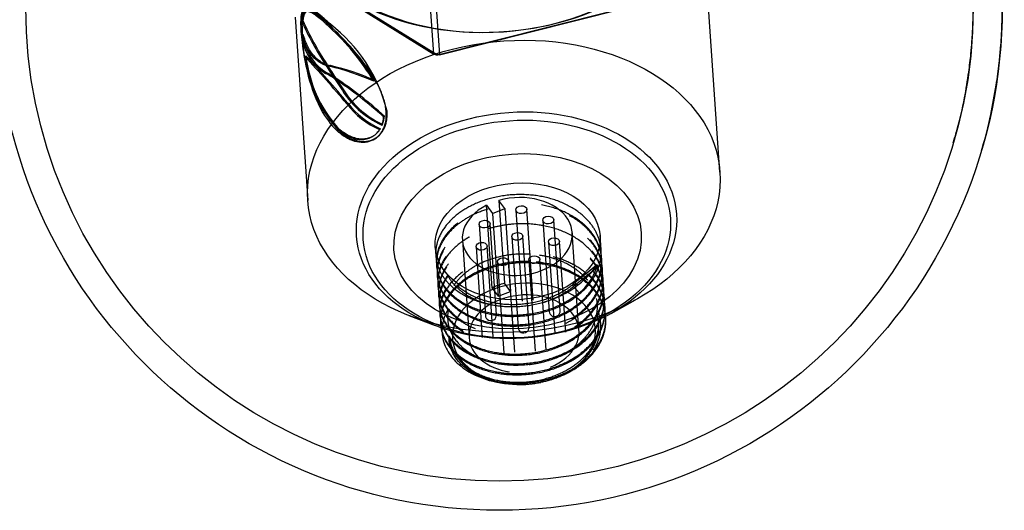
# Model space of a CAD drawing. Header units: millimetres. Extents: x -177 to 471, y -85 to 200.
# Tile 3 of 222: x -140.01 to -132.86, y 80.43 to 84. Entities that reach past the tile are written whole.
import ezdxf
from ezdxf.lldxf.tags import DXFTag

# ---------------------------------------------------------------- set-up
doc = ezdxf.new("R2010")
doc.units = ezdxf.units.MM
for name, color, linetype in [('Default', 7, 'Continuous'), ('ELBOW_2.5_1', 7, 'Continuous'), ('P4_A', 7, 'Continuous')]:
    doc.layers.add(name, color=color, linetype=linetype)
tags = doc.linetypes.add('HIDDEN2', pattern=[4.7625, 3.175, -1.5875]).pattern_tags.tags
tags[6:7] = [DXFTag(74, 4), DXFTag(75, 0), DXFTag(340, '0'), DXFTag(46, 0.0), DXFTag(50, 0.0), DXFTag(44, 0.0), DXFTag(45, 0.0)]
tags[4:5] = [DXFTag(74, 4), DXFTag(75, 0), DXFTag(340, '0'), DXFTag(46, 0.0), DXFTag(50, 0.0), DXFTag(44, 0.0), DXFTag(45, 0.0)]

# ---------------------------------------------------------------- blocks, each defined once
blk = doc.blocks.new('SE1')
at = {"layer": 'ELBOW_2.5_1', "color": 7, "linetype": 'Continuous'}
for radius in [3.65, 3.439]:
    blk.add_circle((-136.5246, 84.0833), radius, dxfattribs=at)
at = {"layer": 'ELBOW_2.5_1', "color": 7, "linetype": 'HIDDEN2'}
blk.add_open_spline([(-133.2306, 83.1036), (-133.2194, 83.1388), (-133.1878, 83.2384), (-133.1494, 83.4148), (-133.1186, 83.5983), (-133.1023, 83.7386), (-133.094, 83.8376), (-133.0899, 83.9066), (-133.0877, 83.9564), (-133.0865, 83.9956), (-133.0857, 84.0308), (-133.085, 84.0705), (-133.0843, 84.13), (-133.0836, 84.2313), (-133.0828, 84.3943), (-133.0821, 84.6062), (-133.0813, 84.8703), (-133.0805, 85.1808), (-133.0798, 85.5379), (-133.0791, 85.9411), (-133.0784, 86.3895), (-133.0777, 86.882), (-133.077, 87.4174), (-133.0764, 87.9944), (-133.0758, 88.6114), (-133.0752, 89.2668), (-133.0747, 89.9589), (-133.0741, 90.6858), (-133.0736, 91.4456), (-133.0732, 92.2364), (-133.0728, 93.056), (-133.0724, 93.9022), (-133.072, 94.7728), (-133.0717, 95.6655), (-133.0714, 96.578), (-133.0711, 97.5076), (-133.0709, 98.4523), (-133.0708, 99.4087), (-133.0706, 100.3768), (-133.0705, 101.3449), (-133.0705, 102.2683), (-133.0705, 102.8064), (-133.0705, 103.0833)], degree=3, knots=[0, 0, 0, 0, 0.003311, 0.010997, 0.017334, 0.021942, 0.0254, 0.028566, 0.032085, 0.036649, 0.043253, 0.053776, 0.073052, 0.105186, 0.136576, 0.169773, 0.202388, 0.23479, 0.267099, 0.299358, 0.331589, 0.363802, 0.396005, 0.4282, 0.460389, 0.492575, 0.524757, 0.556938, 0.589116, 0.621294, 0.65347, 0.685645, 0.71782, 0.749994, 0.782168, 0.814341, 0.846514, 0.878687, 0.91086, 0.943033, 0.975205, 1, 1, 1, 1], dxfattribs=at)
at = {"layer": 'ELBOW_2.5_1', "color": 7, "linetype": 'Continuous'}
blk.add_open_spline([(-133.0258, 83.0457), (-133.024, 83.0508), (-132.9969, 83.1315), (-132.9589, 83.296), (-132.9192, 83.5029), (-132.8975, 83.6677), (-132.8862, 83.7867), (-132.8806, 83.8703), (-132.8776, 83.9294), (-132.876, 83.9739), (-132.875, 84.0113), (-132.8743, 84.0482), (-132.8736, 84.1008), (-132.8729, 84.1832), (-132.8721, 84.3282), (-132.8713, 84.5254), (-132.8705, 84.7748), (-132.8698, 85.0698), (-132.869, 85.4113), (-132.8683, 85.7991), (-132.8676, 86.2324), (-132.8669, 86.7103), (-132.8663, 87.2314), (-132.8656, 87.7945), (-132.865, 88.3982), (-132.8644, 89.0408), (-132.8639, 89.7207), (-132.8633, 90.4361), (-132.8628, 91.1851), (-132.8623, 91.9656), (-132.8619, 92.7757), (-132.8615, 93.6132), (-132.8611, 94.4759), (-132.8608, 95.3614), (-132.8605, 96.2674), (-132.8602, 97.1916), (-132.86, 98.1313), (-132.8598, 99.0845), (-132.8597, 100.0474), (-132.8596, 101.0214), (-132.8595, 101.973), (-132.8595, 102.6836), (-132.8595, 103.0254), (-132.8595, 103.0833)], degree=3, knots=[0, 0, 0, 0, 0.000484, 0.008834, 0.016025, 0.021517, 0.025463, 0.028724, 0.032089, 0.036125, 0.04165, 0.050021, 0.064079, 0.094363, 0.126125, 0.159856, 0.192593, 0.225016, 0.257309, 0.289538, 0.321732, 0.353904, 0.386062, 0.418211, 0.450353, 0.482491, 0.514626, 0.546758, 0.578888, 0.611016, 0.643144, 0.67527, 0.707396, 0.73952, 0.771645, 0.803769, 0.835893, 0.868016, 0.900139, 0.932262, 0.964385, 0.994819, 1, 1, 1, 1], dxfattribs=at)
at = {"layer": 'P4_A', "color": 7, "linetype": 'HIDDEN2'}
for p, q in [((-134.9238, 82.8889), (-135.0736, 85.0668)), ((-138.3133, 84.5617), (-137.0017, 83.746)), ((-136.9757, 83.737), (-138.3029, 84.5623)), ((-137.0017, 83.746), (-137.0479, 84.4177)), ((-137.0057, 84.4124), (-136.9595, 83.7406)), ((-135.2454, 84.1739), (-136.9757, 83.737)), ((-136.9595, 83.7406), (-135.2493, 84.1724)), ((-138.0082, 84.0129), (-137.9167, 82.6829)), ((-137.9513, 83.9892), (-137.9609, 83.9869)), ((-137.7526, 83.9628), (-137.7607, 83.9584)), ((-137.7515, 83.9467), (-137.7596, 83.9423)), ((-137.9564, 83.913), (-137.966, 83.9108)), ((-137.9492, 83.8848), (-137.9588, 83.8826)), ((-137.9588, 83.8826), (-137.9545, 83.8376)), ((-137.9492, 83.8848), (-137.9449, 83.8399)), ((-137.9449, 83.8399), (-137.9545, 83.8376)), ((-137.9292, 83.7312), (-137.9388, 83.7288)), ((-136.9595, 83.7406), (-137.0017, 83.746)), ((-137.0017, 83.746), (-136.9757, 83.737)), ((-136.9595, 83.7406), (-136.9757, 83.737)), ((-137.7785, 83.6718), (-137.7869, 83.6677)), ((-137.7762, 83.6682), (-137.7846, 83.6641)), ((-137.7747, 83.6677), (-137.7831, 83.6636)), ((-137.7508, 83.6622), (-137.759, 83.6579)), ((-137.7785, 83.6098), (-137.7869, 83.6057)), ((-137.7185, 83.5745), (-137.7265, 83.57)), ((-137.7265, 83.57), (-137.7182, 83.5619)), ((-137.7133, 83.5712), (-137.7213, 83.5667)), ((-137.7185, 83.5745), (-137.7102, 83.5664)), ((-137.7102, 83.5664), (-137.7182, 83.5619)), ((-137.6713, 83.508), (-137.679, 83.5033)), ((-137.4316, 83.5554), (-137.4377, 83.5496)), ((-137.6256, 83.389), (-137.6331, 83.3841)), ((-137.3603, 83.2962), (-137.3659, 83.2902)), ((-137.341, 83.3322), (-137.3466, 83.3261)), ((-137.7011, 83.2137), (-137.7092, 83.2093)), ((-137.3729, 83.2364), (-137.3787, 83.2304)), ((-137.7, 83.1977), (-137.7081, 83.1932)), ((-137.3893, 83.2036), (-137.3952, 83.1977)), ((-136.5773, 82.0472), (-136.6186, 82.6482)), ((-136.6186, 82.6482), (-136.575, 82.5887)), ((-136.5295, 82.6832), (-136.4882, 82.0821)), ((-136.4858, 82.6236), (-136.5295, 82.6832)), ((-136.575, 82.5887), (-136.4858, 82.6236)), ((-136.575, 82.5887), (-136.5336, 81.9876)), ((-136.4858, 82.6236), (-136.4445, 82.0226)), ((-136.4056, 82.6131), (-136.3601, 81.9526)), ((-136.2803, 81.9581), (-136.3257, 82.6186)), ((-136.6725, 82.5084), (-136.6271, 81.8479)), ((-136.5473, 81.8534), (-136.5927, 82.5139)), ((-136.2096, 82.5377), (-136.1642, 81.8772)), ((-136.0843, 81.8827), (-136.1298, 82.5432)), ((-136.3098, 81.764), (-136.3553, 82.4245)), ((-135.9474, 81.7421), (-135.9961, 82.4492)), ((-135.7872, 82.3261), (-135.7941, 82.4276)), ((-136.7942, 82.3943), (-136.7456, 81.6872)), ((-136.5698, 81.6923), (-136.6152, 82.3528)), ((-136.4351, 82.419), (-136.3896, 81.7585)), ((-136.1687, 82.3806), (-136.1233, 81.7201)), ((-136.0435, 81.7256), (-136.0889, 82.3861)), ((-136.9913, 82.3452), (-136.9868, 82.2791)), ((-136.695, 82.3473), (-136.6496, 81.6868)), ((-136.9825, 82.2172), (-136.9819, 82.2084)), ((-136.5387, 82.2356), (-136.4933, 81.575)), ((-136.4134, 81.5805), (-136.4589, 82.2411)), ((-136.3111, 82.25), (-136.2656, 81.5894)), ((-136.1858, 81.5949), (-136.2313, 82.2555)), ((-135.8164, 82.2146), (-135.9917, 82.075)), ((-135.8191, 82.2113), (-135.9893, 82.0758)), ((-135.7823, 82.2555), (-135.7829, 82.2643)), ((-136.9776, 82.1465), (-136.977, 82.1376)), ((-135.8184, 82.1931), (-135.9876, 82.0583)), ((-135.7774, 82.1847), (-135.778, 82.1936)), ((-136.9728, 82.0758), (-136.9722, 82.067)), ((-136.4445, 82.0226), (-136.4882, 82.0821)), ((-135.9893, 82.0758), (-135.9507, 82.0733)), ((-135.9889, 82.076), (-135.9508, 82.0735)), ((-135.9507, 82.0733), (-135.9508, 82.0735)), ((-135.7726, 82.114), (-135.7732, 82.1229)), ((-136.9679, 82.0051), (-136.9673, 81.9963)), ((-136.5773, 82.0472), (-136.5336, 81.9876)), ((-136.5336, 81.9876), (-136.4445, 82.0226)), ((-135.9465, 82.0116), (-135.9876, 82.0583)), ((-135.7677, 82.0433), (-135.7683, 82.0521)), ((-136.963, 81.9344), (-136.9624, 81.9256)), ((-135.7628, 81.9726), (-135.7634, 81.9814)), ((-135.7147, 81.8627), (-135.5364, 81.9609)), ((-136.9582, 81.8637), (-136.9576, 81.8549)), ((-135.758, 81.9019), (-135.7586, 81.9107)), ((-137.1827, 81.8477), (-136.9926, 81.7748)), ((-136.9533, 81.793), (-136.9527, 81.7842)), ((-136.2711, 81.3539), (-136.2685, 81.3542)), ((-136.3741, 81.3469), (-136.3718, 81.3469))]:
    blk.add_line(p, q, dxfattribs=at)
for centre, radius, start, end in [((-136.0407, 84.8264), 2.0957, 203.61549, 213.56434), ((-135.9802, 84.8565), 2.1534, 203.74792, 213.37503), ((-138.9385, 82.6475), 1.7511, 31.00629, 47.6813), ((-138.4446, 83.0615), 1.1363, 13.78316, 52.48324), ((-138.919, 82.666), 1.733, 30.88018, 47.64983), ((-136.8352, 83.9112), 1.1212, 179.91107, 219.52601), ((-137.5907, 83.924), 0.3738, 193.36201, 238.34983), ((-137.5852, 83.9248), 0.3696, 193.2835, 238.46933), ((-137.0237, 83.8227), 0.9199, 185.86245, 221.82513), ((-143.038, 78.8982), 7.024, 39.69157, 43.45017), ((-136.997, 83.8332), 0.9378, 186.24178, 221.34154), ((-142.8363, 79.071), 6.7673, 39.64818, 43.52213), ((-131.9919, 87.3589), 6.8708, 212.53125, 213.4998), ((-137.7258, 83.851), 0.196, 252.99646, 260.23288), ((-131.9271, 87.3912), 6.9335, 212.47764, 213.43284), ((-137.7191, 83.8526), 0.1931, 253.27812, 260.56137), ((-138.3109, 81.4894), 2.2376, 67.03088, 75.72223), ((-138.1871, 81.8271), 1.8862, 66.38944, 76.62551), ((-138.1698, 82.8896), 0.8121, 56.91947, 61.86995), ((-138.1488, 82.9121), 0.7899, 56.99154, 62.04011), ((-139.5839, 80.8053), 3.339, 48.24473, 55.9296), ((-139.6435, 80.7292), 3.4273, 48.35189, 55.88506), ((-122.6736, 93.5579), 18.0626, 213.60102, 213.8247), ((-122.6599, 93.5395), 18.0548, 213.5304, 213.75317), ((-137.0964, 83.8428), 0.6743, 210.2334, 245.25356), ((-137.0926, 83.8439), 0.6691, 210.13663, 245.23387), ((-137.137, 83.7723), 0.6299, 218.04044, 245.80228), ((-137.1334, 83.773), 0.6243, 217.95749, 245.80345), ((-137.5904, 83.307), 0.2252, 340.11743, 355.72225), ((-137.5866, 83.3129), 0.227, 340.29375, 355.78013), ((-136.5872, 81.8506), 0.04, 183.93601, 3.93601), ((-136.1242, 81.8799), 0.04, 183.93601, 3.93601), ((-136.3497, 81.7612), 0.04, 183.93601, 3.93601)]:
    blk.add_arc(centre, radius, start, end, dxfattribs=at)
for centre, major_axis, ratio, start_param, end_param in [((-136.5701, 84.9638), (-1.4965, -0.103), 0.705431, 0, 4.565844), ((-136.5725, 84.9992), (1.5463, 0.1064), 0.705431, 3.209253, 6.082152), ((-136.3952, 82.4218), (0.3991, 0.0275), 0.705431, 2.11593, 8.14846), ((-136.3731, 82.1012), (0.5799, 0.2421), 0.376036, -0.923451, -0.493003), ((-136.4026, 82.5297), (-0.4894, 0.4884), 0.751718, 3.05577, 3.483792), ((-136.3465, 81.7146), (-0.5188, -0.0357), 0.705431, 1.905227, 6.283185), ((-136.3538, 81.8207), (-0.3991, -0.0275), 0.705431, 5.006867, 5.257523), ((-135.983, 82.0639), (0.009, -0.0113), 0.495496, 2.717385, 4.81178), ((-135.9827, 82.0636), (0.009, -0.0113), 0.495496, 2.791628, 4.787018), ((-136.3465, 81.7146), (-0.3991, -0.0275), 0.705431, 2.021431, 6.283185), ((-136.3465, 81.7146), (-0.5188, -0.0357), 0.705431, 0, 1.097433), ((-136.3465, 81.7146), (-0.3991, -0.0275), 0.705431, 0, 1.257079), ((-136.3504, 81.7712), (-0.5986, -0.0412), 0.705431, 0.699055, 1.490292), ((-136.3465, 81.7146), (-0.5188, -0.0357), 0.705431, 1.381731, 1.717895)]:
    blk.add_ellipse(centre, major_axis=major_axis, ratio=ratio, start_param=start_param, end_param=end_param, dxfattribs=at)
for centre, major_axis in [((-136.4202, 82.7859), (1.4965, 0.103)), ((-136.4008, 82.5031), (-1.1616, -0.0799)), ((-136.3988, 82.4754), (1.1154, 0.0767)), ((-136.3927, 82.3864), (-0.8979, -0.0618)), ((-136.3927, 82.3864), (-0.5986, -0.0412)), ((-136.3656, 82.6159), (0.0399, 0.0027)), ((-136.1697, 82.5405), (0.0399, 0.0027)), ((-136.6326, 82.5112), (0.0399, 0.0027)), ((-136.3952, 82.4218), (0.0399, 0.0027)), ((-136.6551, 82.3501), (0.0399, 0.0027)), ((-136.1288, 82.3834), (0.0399, 0.0027)), ((-136.2712, 82.2527), (0.0399, 0.0027)), ((-136.4988, 82.2383), (0.0399, 0.0027))]:
    blk.add_ellipse(centre, major_axis=major_axis, ratio=0.705431, dxfattribs=at)
for points, knots in [([(-137.7607, 83.9584), (-137.7814, 83.9772), (-137.801, 83.9957), (-137.837, 84.0263), (-137.8534, 84.0393), (-137.897, 84.0698), (-137.9192, 84.0794), (-137.9505, 84.0736), (-137.96, 84.0579), (-137.9671, 84.0158), (-137.9682, 83.9985), (-137.9686, 83.9587), (-137.9675, 83.9352), (-137.966, 83.9108)], [0, 0, 0, 0, 0.125, 0.125, 0.25, 0.25, 0.5, 0.5, 0.75, 0.75, 0.875, 0.875, 1, 1, 1, 1]), ([(-137.7526, 83.9628), (-137.763, 83.9722), (-137.7731, 83.9818), (-137.7926, 83.9996), (-137.8019, 84.0077), (-137.8289, 84.0306), (-137.845, 84.0433), (-137.874, 84.0634), (-137.8869, 84.0708), (-137.9089, 84.0795), (-137.9182, 84.081), (-137.9338, 84.0776), (-137.9399, 84.0727), (-137.9471, 84.0609), (-137.9492, 84.0562), (-137.9526, 84.0451), (-137.9541, 84.0388), (-137.9575, 84.0175), (-137.9586, 84.0005), (-137.9589, 83.9709), (-137.9587, 83.9604), (-137.9578, 83.9374), (-137.9571, 83.9252), (-137.9564, 83.913)], [0, 0, 0, 0, 0.0625, 0.0625, 0.125, 0.125, 0.25, 0.25, 0.375, 0.375, 0.5, 0.5, 0.625, 0.625, 0.6875, 0.6875, 0.75, 0.75, 0.875, 0.875, 0.9375, 0.9375, 1, 1, 1, 1]), ([(-137.7596, 83.9423), (-137.7677, 83.9497), (-137.7756, 83.9572), (-137.7911, 83.9714), (-137.7986, 83.978), (-137.8202, 83.9968), (-137.8336, 84.0078), (-137.8585, 84.0267), (-137.87, 84.0346), (-137.8907, 84.0466), (-137.8999, 84.0508), (-137.9244, 84.0578), (-137.9367, 84.0549), (-137.9496, 84.0383), (-137.9529, 84.0307), (-137.9568, 84.0165), (-137.9579, 84.0113), (-137.9596, 83.9997), (-137.9602, 83.9933), (-137.9609, 83.9869)], [0, 0, 0, 0, 0.0625, 0.0625, 0.125, 0.125, 0.25, 0.25, 0.375, 0.375, 0.5, 0.5, 0.75, 0.75, 0.875, 0.875, 0.9375, 0.9375, 1, 1, 1, 1]), ([(-137.7515, 83.9467), (-137.7596, 83.9541), (-137.7675, 83.9616), (-137.7829, 83.9757), (-137.7903, 83.9823), (-137.8121, 84.0011), (-137.8256, 84.0121), (-137.8503, 84.0308), (-137.8615, 84.0384), (-137.8822, 84.0502), (-137.8914, 84.0543), (-137.9075, 84.0587), (-137.9146, 84.059), (-137.9268, 84.0556), (-137.9319, 84.0519), (-137.9402, 84.0407), (-137.9435, 84.0332), (-137.9473, 84.019), (-137.9484, 84.0137), (-137.9501, 84.0021), (-137.9507, 83.9957), (-137.9513, 83.9892)], [0, 0, 0, 0, 0.0625, 0.0625, 0.125, 0.125, 0.25, 0.25, 0.375, 0.375, 0.5, 0.5, 0.625, 0.625, 0.75, 0.75, 0.875, 0.875, 0.9375, 0.9375, 1, 1, 1, 1]), ([(-137.3466, 83.3261), (-137.3491, 83.3516), (-137.3528, 83.3776), (-137.3679, 83.4321), (-137.3782, 83.4601), (-137.4165, 83.5451), (-137.4524, 83.6036), (-137.5341, 83.716), (-137.5805, 83.7712), (-137.6734, 83.8731), (-137.7191, 83.9178), (-137.7607, 83.9584)], [0, 0, 0, 0, 0.125, 0.125, 0.25, 0.25, 0.5, 0.5, 0.75, 0.75, 1, 1, 1, 1]), ([(-137.966, 83.9108), (-137.964, 83.8849), (-137.9617, 83.8582), (-137.9545, 83.7995), (-137.95, 83.7683), (-137.9334, 83.6714), (-137.918, 83.6018), (-137.877, 83.4671), (-137.8509, 83.4008), (-137.787, 83.2831), (-137.7497, 83.2339), (-137.7081, 83.1932)], [0, 0, 0, 0, 0.125, 0.125, 0.25, 0.25, 0.5, 0.5, 0.75, 0.75, 1, 1, 1, 1]), ([(-137.7846, 83.6641), (-137.793, 83.6669), (-137.8012, 83.6698), (-137.8177, 83.6775), (-137.8258, 83.6821), (-137.85, 83.698), (-137.8656, 83.7117), (-137.888, 83.7377), (-137.8953, 83.7473), (-137.9095, 83.7688), (-137.9165, 83.7806), (-137.9296, 83.8062), (-137.9359, 83.8199), (-137.9449, 83.8422), (-137.9478, 83.85), (-137.9534, 83.8659), (-137.9562, 83.8742), (-137.9588, 83.8826)], [0, 0, 0, 0, 0.125, 0.125, 0.25, 0.25, 0.5, 0.5, 0.625, 0.625, 0.75, 0.75, 0.875, 0.875, 0.9375, 0.9375, 1, 1, 1, 1]), ([(-137.7762, 83.6682), (-137.7845, 83.6709), (-137.7927, 83.6738), (-137.809, 83.6814), (-137.8171, 83.6859), (-137.841, 83.7015), (-137.8564, 83.7149), (-137.8787, 83.7407), (-137.8861, 83.7504), (-137.9002, 83.7717), (-137.907, 83.7833), (-137.9201, 83.8087), (-137.9264, 83.8225), (-137.9354, 83.8448), (-137.9383, 83.8525), (-137.9439, 83.8683), (-137.9466, 83.8765), (-137.9492, 83.8848)], [0, 0, 0, 0, 0.125, 0.125, 0.25, 0.25, 0.5, 0.5, 0.625, 0.625, 0.75, 0.75, 0.875, 0.875, 0.9375, 0.9375, 1, 1, 1, 1]), ([(-137.7081, 83.1932), (-137.6874, 83.1744), (-137.6657, 83.157), (-137.6218, 83.1307), (-137.5995, 83.1209), (-137.5343, 83.1022), (-137.4917, 83.1037), (-137.4197, 83.1318), (-137.3897, 83.1587), (-137.361, 83.2126), (-137.3542, 83.233), (-137.3459, 83.2771), (-137.3457, 83.3014), (-137.3466, 83.3261)], [0, 0, 0, 0, 0.125, 0.125, 0.25, 0.25, 0.5, 0.5, 0.75, 0.75, 0.875, 0.875, 1, 1, 1, 1]), ([(-137.7, 83.1977), (-137.6896, 83.1882), (-137.679, 83.1789), (-137.6575, 83.1623), (-137.6466, 83.1549), (-137.6137, 83.1353), (-137.5917, 83.1258), (-137.5482, 83.1136), (-137.5266, 83.111), (-137.4857, 83.1125), (-137.4663, 83.1166), (-137.4304, 83.1311), (-137.4141, 83.1415), (-137.393, 83.1609), (-137.3865, 83.1681), (-137.3747, 83.1837), (-137.3693, 83.1922), (-137.3551, 83.2193), (-137.3485, 83.2394), (-137.3424, 83.2721), (-137.3411, 83.2835), (-137.3402, 83.3074), (-137.3406, 83.3198), (-137.341, 83.3322)], [0, 0, 0, 0, 0.0625, 0.0625, 0.125, 0.125, 0.25, 0.25, 0.375, 0.375, 0.5, 0.5, 0.625, 0.625, 0.6875, 0.6875, 0.75, 0.75, 0.875, 0.875, 0.9375, 0.9375, 1, 1, 1, 1]), ([(-137.7011, 83.2137), (-137.6939, 83.2071), (-137.6866, 83.2006), (-137.672, 83.1885), (-137.6646, 83.183), (-137.6422, 83.1675), (-137.627, 83.1587), (-137.597, 83.1449), (-137.582, 83.1398), (-137.5524, 83.1328), (-137.5377, 83.1309), (-137.5094, 83.1308), (-137.4958, 83.1323), (-137.4718, 83.1381), (-137.4612, 83.142), (-137.4512, 83.1469)], [0, 0, 0, 0, 0.0625, 0.0625, 0.125, 0.125, 0.25, 0.25, 0.375, 0.375, 0.5, 0.5, 0.625, 0.625, 0.7311776, 0.7311776, 0.7311776, 0.7311776]), ([(-137.7092, 83.2093), (-137.702, 83.2027), (-137.6947, 83.1961), (-137.6799, 83.184), (-137.6725, 83.1784), (-137.65, 83.1628), (-137.6347, 83.154), (-137.6046, 83.14), (-137.5895, 83.1347), (-137.5598, 83.1276), (-137.5449, 83.1257), (-137.5164, 83.1253), (-137.5027, 83.1268), (-137.4766, 83.133), (-137.4641, 83.1377), (-137.4409, 83.1501), (-137.4302, 83.1578), (-137.4158, 83.1712), (-137.4113, 83.176), (-137.4029, 83.1864), (-137.399, 83.192), (-137.3952, 83.1977)], [0, 0, 0, 0, 0.0625, 0.0625, 0.125, 0.125, 0.25, 0.25, 0.375, 0.375, 0.5, 0.5, 0.625, 0.625, 0.75, 0.75, 0.875, 0.875, 0.9375, 0.9375, 1, 1, 1, 1]), ([(-137.4133, 83.1738), (-137.409, 83.1779), (-137.4049, 83.1824), (-137.3969, 83.1923), (-137.3931, 83.1979), (-137.3893, 83.2036)], [0.8802326, 0.8802326, 0.8802326, 0.8802326, 0.9375, 0.9375, 1, 1, 1, 1]), ([(-135.8191, 82.2113), (-135.8182, 82.2127), (-135.8172, 82.214), (-135.8163, 82.2146), (-135.816, 82.2149), (-135.8156, 82.2151), (-135.8153, 82.2151), (-135.815, 82.2151), (-135.8147, 82.215), (-135.8145, 82.2146), (-135.8144, 82.2143), (-135.8143, 82.2139), (-135.8142, 82.2135), (-135.8141, 82.213), (-135.8141, 82.2124), (-135.8141, 82.2118), (-135.8141, 82.2112), (-135.8142, 82.2105), (-135.8142, 82.2098), (-135.8144, 82.2087), (-135.8145, 82.2075), (-135.8148, 82.2064), (-135.8151, 82.2043), (-135.8156, 82.2023), (-135.8161, 82.2004), (-135.8168, 82.1978), (-135.8176, 82.1954), (-135.8184, 82.1931)], [0, 0, 0, 0, 0.225118, 0.225118, 0.225118, 0.315599, 0.315599, 0.315599, 0.407533, 0.407533, 0.407533, 0.462249, 0.462249, 0.462249, 0.517326, 0.517326, 0.517326, 0.568682, 0.568682, 0.568682, 0.652545, 0.652545, 0.652545, 0.802364, 0.802364, 0.802364, 1, 1, 1, 1]), ([(-136.898, 81.8948), (-136.8988, 81.8934), (-136.9201, 81.8561), (-136.9468, 81.7791), (-136.9412, 81.6832), (-136.9141, 81.6102), (-136.8838, 81.5598), (-136.8435, 81.5113), (-136.8087, 81.4832), (-136.7899, 81.468)], [0.7833831, 0.7833831, 0.7833831, 0.7833831, 0.7854435, 0.838989, 0.892574, 0.9193826, 0.9462893, 0.970864, 1, 1, 1, 1]), ([(-135.8414, 81.5968), (-135.8299, 81.6147), (-135.7937, 81.6834), (-135.7807, 81.7798), (-135.7995, 81.8528), (-135.8075, 81.874)], [0.188338, 0.188338, 0.188338, 0.188338, 0.2145303, 0.285742, 0.3161124, 0.3161124, 0.3161124, 0.3161124]), ([(-136.8911, 81.6824), (-136.8911, 81.6839), (-136.8912, 81.6867), (-136.891, 81.6914), (-136.8905, 81.6938), (-136.8901, 81.6981), (-136.8884, 81.6954), (-136.8882, 81.6935), (-136.887, 81.6885), (-136.8858, 81.6797), (-136.8834, 81.6667), (-136.8799, 81.6506), (-136.874, 81.6289), (-136.8623, 81.597), (-136.8373, 81.5498), (-136.7894, 81.4906), (-136.7231, 81.4392), (-136.6712, 81.412), (-136.6506, 81.4028)], [0, 0, 0, 0, 0.0079767, 0.0143906, 0.0227393, 0.0264363, 0.0282911, 0.0309658, 0.0354655, 0.0493617, 0.0712718, 0.0950983, 0.1249408, 0.1745002, 0.2501164, 0.3636592, 0.5001233, 0.5833518, 0.5833518, 0.5833518, 0.5833518]), ([(-136.3696, 81.347), (-136.3769, 81.347), (-136.3913, 81.3469), (-136.4125, 81.3475), (-136.433, 81.3486), (-136.4527, 81.3501), (-136.484, 81.3534), (-136.5234, 81.3593), (-136.5822, 81.3724), (-136.6561, 81.3962), (-136.7403, 81.4389), (-136.8069, 81.4933), (-136.8448, 81.5412), (-136.8667, 81.5795), (-136.8785, 81.6084), (-136.886, 81.6359), (-136.89, 81.6587), (-136.8908, 81.6744), (-136.8911, 81.6824)], [0, 0, 0, 0, 0.026529, 0.052303, 0.077324, 0.101594, 0.125119, 0.193656, 0.25048, 0.35573, 0.500176, 0.647074, 0.749495, 0.802991, 0.874375, 0.914204, 0.956093, 1, 1, 1, 1]), ([(-135.9385, 81.49), (-135.9304, 81.4965), (-135.9143, 81.5104), (-135.8993, 81.525), (-135.892, 81.5327)], [0.13177539, 0.13177539, 0.13177539, 0.13177539, 0.14334813, 0.15577473, 0.15577473, 0.15577473, 0.15577473])]:
    blk.add_open_spline(points, degree=3, knots=knots, dxfattribs=at)
for points, weights, knots in [([(-136.6087, 82.6203), (-136.7316, 82.5832), (-136.8219, 82.5137), (-137.0577, 82.3322), (-136.9562, 82.1078), (-136.8547, 81.8834), (-136.5178, 81.8464), (-136.1809, 81.8094), (-135.9459, 82.0028), (-135.7109, 82.1961), (-135.8132, 82.4323), (-135.9156, 82.6685), (-136.2533, 82.7172), (-136.591, 82.7659), (-136.8268, 82.5844), (-137.0626, 82.4029), (-136.9611, 82.1785), (-136.8595, 81.9541), (-136.5226, 81.9171), (-136.1857, 81.8802), (-135.9508, 82.0735)], [0.934833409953, 0.944056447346, 1, 0.866025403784, 1, 0.866025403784, 1, 0.866025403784, 1, 0.866025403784, 1, 0.866025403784, 1, 0.866025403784, 1, 0.866025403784, 1, 0.866025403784, 1, 0.866025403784, 1], [0.8070633, 0.8070633, 0.8070633, 0.815618, 0.815618, 0.8361049, 0.8361049, 0.8565918, 0.8565918, 0.8770786, 0.8770786, 0.8975655, 0.8975655, 0.9180524, 0.9180524, 0.9385393, 0.9385393, 0.9590262, 0.9590262, 0.9795131, 0.9795131, 1, 1, 1]), ([(-136.9214, 82.3431), (-137.0198, 82.196), (-136.9519, 82.0459), (-136.8504, 81.8215), (-136.5135, 81.7845), (-136.1766, 81.7476), (-135.9416, 81.9409), (-135.7067, 82.1342), (-135.809, 82.3704), (-135.9055, 82.5931), (-136.2199, 82.6506)], [0.943711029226, 0.906242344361, 1, 0.866025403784, 1, 0.866025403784, 1, 0.866025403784, 1, 0.872691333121, 0.987331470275], [0.8003258, 0.8003258, 0.8003258, 0.8163877, 0.8163877, 0.8393392, 0.8393392, 0.8622908, 0.8622908, 0.8852423, 0.8852423, 0.9070519, 0.9070519, 0.9070519]), ([(-136.9332, 82.3144), (-137.0141, 82.1757), (-136.9513, 82.037), (-136.8498, 81.8127), (-136.5129, 81.7757), (-136.176, 81.7387), (-135.941, 81.9321), (-135.706, 82.1254), (-135.8084, 82.3616), (-135.8646, 82.4913), (-136.0152, 82.5719)], [0.939148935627, 0.912738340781, 1, 0.866025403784, 1, 0.866025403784, 1, 0.866025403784, 1, 0.921692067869, 0.934925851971], [0.69983979, 0.69983979, 0.69983979, 0.71318351, 0.71318351, 0.73367041, 0.73367041, 0.7541573, 0.7541573, 0.77464419, 0.77464419, 0.78661874, 0.78661874, 0.78661874]), ([(-136.8242, 82.5213), (-137.0578, 82.3399), (-136.9568, 82.1166), (-136.8553, 81.8922), (-136.5184, 81.8552), (-136.1815, 81.8183), (-135.9465, 82.0116)], [0.998914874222, 0.866570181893, 1, 0.866025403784, 1, 0.866025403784, 1], [0.93123871, 0.93123871, 0.93123871, 0.95409692, 0.95409692, 0.97704846, 0.97704846, 1, 1, 1]), ([(-135.9562, 81.7712), (-135.9434, 81.7807), (-135.9313, 81.7906), (-135.6963, 81.984), (-135.7986, 82.2201), (-135.901, 82.4563), (-136.2387, 82.5051), (-136.4246, 82.5319), (-136.601, 82.4782)], [0.98514605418, 0.992108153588, 1, 0.866025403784, 1, 0.866025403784, 1, 0.921520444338, 0.934984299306], [0.5071078, 0.5071078, 0.5071078, 0.5083146, 0.5083146, 0.52880149, 0.52880149, 0.54928838, 0.54928838, 0.56128918, 0.56128918, 0.56128918]), ([(-136.7418, 82.4186), (-136.7796, 82.3974), (-136.8122, 82.3723), (-137.048, 82.1907), (-136.9465, 81.9663), (-136.8828, 81.8256), (-136.7011, 81.7524)], [0.964664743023, 0.979059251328, 1, 0.866025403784, 1, 0.911538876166, 0.939896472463], [0.56657309, 0.56657309, 0.56657309, 0.56977527, 0.56977527, 0.59026216, 0.59026216, 0.60378931, 0.60378931, 0.60378931]), ([(-136.044, 81.7902), (-135.9846, 81.8215), (-135.9362, 81.8613), (-135.7012, 82.0547), (-135.8035, 82.2909), (-135.8315, 82.3555), (-135.8861, 82.4103)], [0.952419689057, 0.969068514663, 1, 0.866025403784, 1, 0.959359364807, 0.943375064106], [0.62650602, 0.62650602, 0.62650602, 0.63123595, 0.63123595, 0.65172284, 0.65172284, 0.65793745, 0.65793745, 0.65793745]), ([(-136.0022, 81.8234), (-135.9672, 81.8452), (-135.9368, 81.8702), (-135.7018, 82.0635), (-135.8041, 82.2997), (-135.8265, 82.3514), (-135.8662, 82.397)], [0.966477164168, 0.980359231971, 1, 0.866025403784, 1, 0.967268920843, 0.950530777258], [0.72121684, 0.72121684, 0.72121684, 0.72458155, 0.72458155, 0.74753309, 0.74753309, 0.75314033, 0.75314033, 0.75314033]), ([(-136.2997, 82.2926), (-136.573, 82.31), (-136.7601, 82.1664), (-136.8195, 82.1209), (-136.856, 82.0655)], [0.973218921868, 0.881115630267, 1, 0.958945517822, 0.94305208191], [0.30396332, 0.30396332, 0.30396332, 0.32218954, 0.32218954, 0.32848363, 0.32848363, 0.32848363]), ([(-135.9811, 81.7631), (-135.9552, 81.7803), (-135.9319, 81.7995), (-135.6969, 81.9928), (-135.7992, 82.229), (-135.8194, 82.2754), (-135.8535, 82.3171)], [0.973222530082, 0.984912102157, 1, 0.866025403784, 1, 0.970491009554, 0.953981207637], [0.58428758, 0.58428758, 0.58428758, 0.58687232, 0.58687232, 0.60982386, 0.60982386, 0.61487912, 0.61487912, 0.61487912]), ([(-136.9138, 82.2763), (-137.016, 82.1276), (-136.9471, 81.9752), (-136.8999, 81.871), (-136.7823, 81.8009)], [0.944795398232, 0.904918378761, 1, 0.932973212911, 0.933012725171], [0.66238979, 0.66238979, 0.66238979, 0.67867847, 0.67867847, 0.69016101, 0.69016101, 0.69016101]), ([(-136.8958, 82.2237), (-137.0161, 82.0678), (-136.9422, 81.9045), (-136.8981, 81.807), (-136.7916, 81.7389)], [0.950477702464, 0.898808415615, 1, 0.937062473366, 0.933257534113], [0.52363385, 0.52363385, 0.52363385, 0.54096925, 0.54096925, 0.55175124, 0.55175124, 0.55175124]), ([(-136.8976, 82.1441), (-137.0088, 81.9916), (-136.9373, 81.8338), (-136.8358, 81.6094), (-136.4989, 81.5724), (-136.162, 81.5354), (-135.927, 81.7288), (-135.6921, 81.9221), (-135.7944, 82.1583), (-135.8195, 82.2161), (-135.866, 82.2663)], [0.947524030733, 0.901834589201, 1, 0.866025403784, 1, 0.866025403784, 1, 0.866025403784, 1, 0.963476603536, 0.9468668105], [0.38644305, 0.38644305, 0.38644305, 0.40326002, 0.40326002, 0.42621156, 0.42621156, 0.4491631, 0.4491631, 0.47211464, 0.47211464, 0.47837155, 0.47837155, 0.47837155]), ([(-136.8948, 82.1382), (-137.009, 81.9846), (-136.9367, 81.8249), (-136.8352, 81.6005), (-136.4983, 81.5636), (-136.1614, 81.5266), (-135.9264, 81.7199), (-135.6914, 81.9133), (-135.7938, 82.1494), (-135.8193, 82.2083), (-135.867, 82.2592)], [0.948470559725, 0.900833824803, 1, 0.866025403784, 1, 0.866025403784, 1, 0.866025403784, 1, 0.962866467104, 0.946317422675], [0.32925534, 0.32925534, 0.32925534, 0.34441946, 0.34441946, 0.36490635, 0.36490635, 0.38539324, 0.38539324, 0.40588014, 0.40588014, 0.41155846, 0.41155846, 0.41155846]), ([(-136.2987, 82.2386), (-136.5925, 82.2529), (-136.7933, 82.0983), (-137.0291, 81.9167), (-136.9276, 81.6923), (-136.8261, 81.4679), (-136.4892, 81.431), (-136.1523, 81.394), (-135.9173, 81.5873), (-135.6823, 81.7807), (-135.7847, 82.0169), (-135.8154, 82.0878), (-135.8779, 82.1466)], [0.969495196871, 0.883577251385, 1, 0.866025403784, 1, 0.866025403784, 1, 0.866025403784, 1, 0.866025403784, 1, 0.955573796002, 0.940611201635], [0.0849453, 0.0849453, 0.0849453, 0.10489, 0.10489, 0.1278416, 0.1278416, 0.1507931, 0.1507931, 0.1737446, 0.1737446, 0.1966962, 0.1966962, 0.204307, 0.204307, 0.204307]), ([(-136.3696, 81.347), (-136.0972, 81.3553), (-135.9118, 81.5078), (-135.6769, 81.7011), (-135.7792, 81.9373), (-135.8815, 82.1735), (-136.2192, 82.2222), (-136.5569, 82.271), (-136.7927, 82.0894), (-137.0285, 81.9079), (-136.927, 81.6835), (-136.8255, 81.4591), (-136.4886, 81.4221), (-136.1517, 81.3852), (-135.9167, 81.5785), (-135.6817, 81.7718), (-135.784, 82.008), (-135.8685, 82.203), (-136.134, 82.2745)], [0.959045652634, 0.891252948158, 1, 0.866025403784, 1, 0.866025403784, 1, 0.866025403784, 1, 0.866025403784, 1, 0.866025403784, 1, 0.866025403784, 1, 0.866025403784, 1, 0.886727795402, 0.964993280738], [0, 0, 0, 0.0166292, 0.0166292, 0.0371161, 0.0371161, 0.057603, 0.057603, 0.0780899, 0.0780899, 0.0985768, 0.0985768, 0.1190636, 0.1190636, 0.1395505, 0.1395505, 0.1600374, 0.1600374, 0.1773586, 0.1773586, 0.1773586]), ([(-136.7899, 81.468), (-136.6644, 81.38), (-136.4843, 81.3603), (-136.1474, 81.3233), (-135.9124, 81.5166), (-135.6775, 81.71), (-135.7798, 81.9461), (-135.8821, 82.1823), (-136.2198, 82.2311), (-136.2392, 82.2339), (-136.2589, 82.2358)], [0.934328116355, 0.923625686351, 1, 0.866025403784, 1, 0.866025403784, 1, 0.866025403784, 1, 0.991190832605, 0.983540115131], [0, 0, 0, 0.01308388, 0.01308388, 0.03603542, 0.03603542, 0.05898696, 0.05898696, 0.0819385, 0.0819385, 0.08344762, 0.08344762, 0.08344762]), ([(-136.9078, 82.1976), (-137.0108, 82.0485), (-136.9416, 81.8956), (-136.896, 81.7948), (-136.7839, 81.7256)], [0.945029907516, 0.904640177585, 1, 0.934999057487, 0.933071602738], [0.45275875, 0.45275875, 0.45275875, 0.46734081, 0.46734081, 0.47728051, 0.47728051, 0.47728051]), ([(-136.9126, 82.0433), (-136.996, 81.9034), (-136.9325, 81.763), (-136.831, 81.5387), (-136.4941, 81.5017), (-136.1572, 81.4647), (-135.9222, 81.6581), (-135.6872, 81.8514), (-135.7895, 82.0876), (-135.8017, 82.1157), (-135.8192, 82.1422)], [0.939731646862, 0.911797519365, 1, 0.866025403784, 1, 0.866025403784, 1, 0.866025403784, 1, 0.981911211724, 0.968706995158], [0.2504406, 0.2504406, 0.2504406, 0.2655508, 0.2655508, 0.28850233, 0.28850233, 0.31145387, 0.31145387, 0.33440541, 0.33440541, 0.33750425, 0.33750425, 0.33750425]), ([(-136.792, 82.1644), (-136.7948, 82.1623), (-136.7976, 82.1601), (-137.0334, 81.9786), (-136.9319, 81.7542), (-136.8304, 81.5298), (-136.4934, 81.4929), (-136.1565, 81.4559), (-135.9216, 81.6492), (-135.6866, 81.8425), (-135.7889, 82.0787), (-135.8098, 82.127), (-135.8459, 82.1702)], [0.996377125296, 0.998163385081, 1, 0.866025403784, 1, 0.866025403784, 1, 0.866025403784, 1, 0.866025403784, 1, 0.969337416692, 0.952710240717], [0.20073037, 0.20073037, 0.20073037, 0.20101122, 0.20101122, 0.22149811, 0.22149811, 0.241985, 0.241985, 0.26247189, 0.26247189, 0.28295878, 0.28295878, 0.28764759, 0.28764759, 0.28764759]), ([(-136.8312, 82.0655), (-136.7112, 81.9545), (-136.5091, 81.9327), (-136.2026, 81.8996), (-135.9889, 82.076)], [0.942775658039, 0.907439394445, 1, 0.866025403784, 1], [0.96632454, 0.96632454, 0.96632454, 0.98008408, 0.98008408, 1, 1, 1]), ([(-136.3082, 81.492), (-136.1003, 81.517), (-135.9584, 81.6341), (-135.7794, 81.7819), (-135.8199, 81.9701)], [0.943218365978, 0.906866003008, 1, 0.885259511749, 0.967054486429], [0.24629199, 0.24629199, 0.24629199, 0.26057041, 0.26057041, 0.27816133, 0.27816133, 0.27816133]), ([(-136.8947, 81.8951), (-136.9145, 81.8091), (-136.8775, 81.7275), (-136.817, 81.594), (-136.6411, 81.5284)], [0.934121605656, 0.941631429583, 1, 0.907930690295, 0.942404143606], [0.21054248, 0.21054248, 0.21054248, 0.21949099, 0.21949099, 0.23360618, 0.23360618, 0.23360618]), ([(-136.8911, 81.6824), (-136.8863, 81.642), (-136.869, 81.6037), (-136.7766, 81.4001), (-136.4702, 81.367), (-136.1637, 81.3339), (-135.9499, 81.5103), (-135.763, 81.6646), (-135.8146, 81.8596)], [0.955377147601, 0.971718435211, 1, 0.866025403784, 1, 0.866025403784, 1, 0.880828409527, 0.973665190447], [0, 0, 0, 0.00420418, 0.00420418, 0.0241201, 0.0241201, 0.04403601, 0.04403601, 0.0617514, 0.0617514, 0.0617514]), ([(-136.2933, 81.3512), (-136.0886, 81.3772), (-135.9487, 81.4927), (-135.7603, 81.6482), (-135.814, 81.8443)], [0.942300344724, 0.908069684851, 1, 0.880004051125, 0.974959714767], [0, 0, 0, 0.01409388, 0.01409388, 0.03249052, 0.03249052, 0.03249052])]:
    blk.add_rational_spline(points, weights, degree=2, knots=knots, dxfattribs=at)
for points, weights in [([(-135.8836, 82.1018), (-136.0011, 82.2501), (-136.2341, 82.2856)], [0.955925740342, 0.89444918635, 0.997916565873]), ([(-136.9067, 82.1517), (-136.8165, 81.9529), (-136.5186, 81.9163)], [1, 0.868739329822, 0.994682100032]), ([(-136.2095, 81.9429), (-136.0804, 81.9817), (-135.9876, 82.0583)], [0.933256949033, 0.937057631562, 1])]:
    blk.add_rational_spline(points, weights, degree=2, dxfattribs=at)
for points in [[(-136.3742, 81.347), (-136.3473, 81.3474), (-136.3203, 81.3493), (-136.2933, 81.3512)], [(-136.2933, 81.3512), (-136.2702, 81.3543), (-136.2471, 81.3574), (-136.2244, 81.3617)]]:
    blk.add_open_spline(points, degree=3, dxfattribs=at)

msp = doc.modelspace()

# ---------------------------------------------------------------- block references
at = {"layer": 'Default'}
msp.add_blockref('SE1', (0, 0), dxfattribs=at)

doc.saveas('drawing.dxf')
